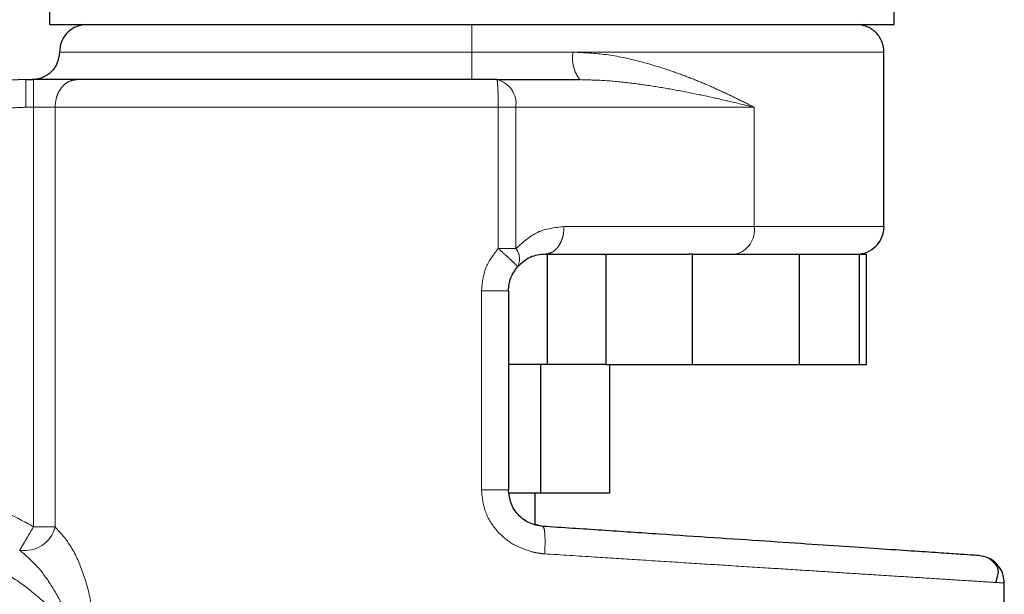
# Model space of a CAD drawing. Header units: millimetres. Extents: x 19 to 255, y 64 to 156.
# Tile 13 of 76: x 55.48 to 57.34, y 64.58 to 65.67. Entities that reach past the tile are written whole.
import ezdxf

# ---------------------------------------------------------------- set-up
doc = ezdxf.new("R2010")
doc.units = ezdxf.units.MM
doc.linetypes.add('PHANTOM', pattern=[12.7, 6.35, -1.27, 1.27, -1.27, 1.27, -1.27])

msp = doc.modelspace()

# ---------------------------------------------------------------- linework, layer by layer
at = {"color": 7, "linetype": 'Continuous', "lineweight": 25}
for p, q in [((55.5321, 65.7688), (55.5321, 65.6573)), ((57.1283, 65.6573), (57.1283, 65.7688)), ((55.5321, 65.6573), (57.1283, 65.6573)), ((57.1092, 65.2756), (57.1092, 65.6052)), ((55.4874, 65.5532), (55.5023, 65.5532)), ((56.3777, 65.5532), (56.5347, 65.5532)), ((56.469, 65.2235), (56.7408, 65.2235)), ((56.4725, 65.2235), (56.4725, 65.0153)), ((56.5836, 65.2235), (56.5836, 65.0153)), ((56.7475, 65.2235), (56.7408, 65.2235)), ((56.7475, 65.0153), (56.7475, 65.2235)), ((56.7475, 65.2235), (56.9487, 65.2235)), ((56.9487, 65.2235), (56.9487, 65.0153)), ((57.0431, 65.2235), (57.0626, 65.2235)), ((57.0626, 65.0153), (57.0626, 65.2235)), ((57.0626, 65.2235), (57.0763, 65.2235)), ((57.0763, 65.0153), (57.0763, 65.2235)), ((56.3996, 65.1541), (56.3996, 64.7787)), ((56.4725, 65.0153), (56.3996, 65.0153)), ((56.4604, 65.0153), (56.4604, 64.7724)), ((56.5836, 65.0153), (56.4725, 65.0153)), ((56.5836, 65.0153), (56.7475, 65.0153)), ((56.5907, 65.0153), (56.5907, 64.7724)), ((56.7475, 65.0153), (56.9487, 65.0153)), ((56.9487, 65.0153), (57.0626, 65.0153)), ((57.0626, 65.0153), (57.0763, 65.0153)), ((56.4604, 64.7724), (56.4008, 64.7724)), ((56.4502, 64.7131), (56.4502, 64.7724)), ((56.5907, 64.7724), (56.4604, 64.7724)), ((56.4644, 64.7094), (56.4502, 64.7128)), ((57.3365, 64.1131), (57.3365, 64.6023))]:
    msp.add_line(p, q, dxfattribs=at)
at = {"color": 8, "linetype": 'PHANTOM', "lineweight": 18}
for p, q in [((55.5512, 65.6052), (56.3302, 65.6052)), ((56.3302, 65.6052), (56.5219, 65.6052)), ((56.5219, 65.6052), (57.1092, 65.6052)), ((55.4874, 65.5011), (55.4874, 65.5532)), ((55.5023, 65.5532), (55.5023, 65.5011)), ((55.5023, 65.5011), (55.4874, 65.5011)), ((55.5023, 65.5011), (55.5023, 64.7085)), ((55.543, 65.5011), (55.5023, 65.5011)), ((55.543, 65.5011), (56.3803, 65.5011)), ((55.543, 64.7085), (55.543, 65.5011)), ((56.3803, 65.5011), (56.3803, 65.2342)), ((56.3803, 65.5011), (56.4133, 65.5011)), ((56.4133, 65.5011), (56.4133, 65.2342)), ((56.4133, 65.5011), (56.8638, 65.5011)), ((56.8638, 65.5011), (56.8638, 65.2756)), ((56.8638, 65.2756), (56.5047, 65.2756)), ((57.1092, 65.2756), (56.8638, 65.2756)), ((56.4133, 65.2342), (56.3803, 65.2342)), ((56.3485, 65.1541), (56.3485, 64.7787)), ((56.3485, 65.1541), (56.3996, 65.1541)), ((56.3996, 64.7787), (56.3485, 64.7787)), ((55.543, 64.7085), (55.5023, 64.7085))]:
    msp.add_line(p, q, dxfattribs=at)
for centre, radius, start, end in [((56.5844, 65.593), 0.0637, 168.9336, 218.7088), ((56.3676, 65.508), 0.0463, 351.4082, 77.4039), ((56.818, 65.2687), 0.0463, 282.592, 8.5923), ((56.3903, 65.2145), 0.0303, 331.0467, 40.5524), ((55.4855, 64.723), 0.0593, 260.8929, 345.8897)]:
    msp.add_arc(centre, radius, start, end, dxfattribs=at)
at = {"color": 7, "linetype": 'Continuous', "lineweight": 25}
for centre, radius, start, end in [((55.4874, 65.2062), 0.347, 90, 162), ((57.0572, 65.2756), 0.0521, 270, 0.0001), ((55.2371, 64.2623), 0.72, 105.8112, 311.2516), ((55.2371, 64.2623), 0.4685, 123.2858, 330.8783)]:
    msp.add_arc(centre, radius, start, end, dxfattribs=at)
for points, knots in [([(55.6032, 65.6573), (55.5967, 65.6566), (55.5866, 65.6555), (55.5745, 65.649), (55.5661, 65.6423), (55.5594, 65.634), (55.5529, 65.6219), (55.5519, 65.6118), (55.5512, 65.6052)], [0, 0, 0, 0, 0.239452, 0.368346, 0.499989, 0.631635, 0.760541, 1, 1, 1, 1]), ([(57.1092, 65.6052), (57.1085, 65.6118), (57.1075, 65.6219), (57.101, 65.634), (57.0943, 65.6423), (57.0859, 65.649), (57.0738, 65.6555), (57.0637, 65.6566), (57.0572, 65.6573)], [0, 0, 0, 0, 0.239459, 0.368365, 0.500011, 0.631654, 0.760548, 1, 1, 1, 1]), ([(55.5512, 65.6052), (55.5503, 65.5979), (55.5483, 65.5825), (55.5343, 65.5651), (55.5168, 65.5549), (55.5048, 65.5537), (55.4991, 65.5532)], [0, 0, 0, 0, 0.27026, 0.56244, 0.789762, 1, 1, 1, 1]), ([(55.5837, 65.5532), (55.5785, 65.5532), (55.568, 65.5532), (55.5478, 65.5532), (55.5256, 65.5532), (55.51, 65.5532), (55.5023, 65.5532)], [0, 0, 0, 0, 0.246821, 0.500008, 0.753185, 1, 1, 1, 1]), ([(56.3777, 65.5532), (56.3409, 65.5532), (56.2666, 65.5532), (56.1548, 65.5532), (56.0439, 65.5532), (55.9364, 65.5532), (55.8346, 65.5532), (55.7408, 65.5532), (55.6558, 65.5532), (55.6076, 65.5532), (55.5837, 65.5532)], [0, 0, 0, 0, 0.121923, 0.246445, 0.372762, 0.5, 0.627238, 0.753557, 0.878079, 1, 1, 1, 1]), ([(56.469, 65.2235), (56.4593, 65.2227), (56.4411, 65.2211), (56.4246, 65.2066), (56.4168, 65.1999)], [0, 0, 0, 0, 0.533305, 1, 1, 1, 1]), ([(56.9349, 65.2235), (56.9514, 65.2235), (56.9845, 65.2235), (57.021, 65.2235), (57.0357, 65.2235), (57.0431, 65.2235)], [0, 0, 0, 0, 0.333229, 0.667332, 1, 1, 1, 1]), ([(56.3996, 65.1541), (56.4004, 65.1625), (56.402, 65.1794), (56.4119, 65.193), (56.4168, 65.1999)], [0, 0, 0, 0, 0.499976, 1, 1, 1, 1]), ([(56.4644, 64.7094), (56.4558, 64.7109), (56.4388, 64.7139), (56.4173, 64.7301), (56.4025, 64.7525), (56.4006, 64.7699), (56.3996, 64.7787)], [0, 0, 0, 0, 0.252066, 0.50172, 0.750573, 1, 1, 1, 1]), ([(57.288, 64.6542), (57.2866, 64.6543), (57.284, 64.6545), (57.2629, 64.6559), (57.2295, 64.6581), (57.1831, 64.6613), (57.1246, 64.6652), (57.0549, 64.6698), (56.9749, 64.6752), (56.8857, 64.6812), (56.7887, 64.6877), (56.6851, 64.6946), (56.5767, 64.7019), (56.5018, 64.7069), (56.4644, 64.7094)], [0, 0, 0, 0, 0.083265, 0.166495, 0.249769, 0.333064, 0.416338, 0.499664, 0.583022, 0.666358, 0.749751, 0.83317, 0.916563, 1, 1, 1, 1]), ([(57.3365, 64.6023), (57.3358, 64.6088), (57.3344, 64.6219), (57.3233, 64.6386), (57.3074, 64.6508), (57.2944, 64.6531), (57.288, 64.6542)], [0, 0, 0, 0, 0.2500034, 0.4999969, 0.7499989, 1, 1, 1, 1]), ([(57.3204, 64.6033), (57.3236, 64.613), (57.33, 64.6322), (57.3145, 64.6436), (57.3068, 64.6493)], [0, 0, 0, 0, 0.503797, 1, 1, 1, 1])]:
    msp.add_open_spline(points, degree=3, knots=knots, dxfattribs=at)
at = {"color": 8, "linetype": 'PHANTOM', "lineweight": 18}
for points, knots in [([(56.3302, 65.6573), (56.3302, 65.6564), (56.3302, 65.6545), (56.3302, 65.6404), (56.3302, 65.6229), (56.3302, 65.611), (56.3302, 65.6052)], [0, 0, 0, 0, 0.270261, 0.56243, 0.789736, 1, 1, 1, 1]), ([(56.3302, 65.6052), (56.3302, 65.5987), (56.3302, 65.5886), (56.3302, 65.5765), (56.3302, 65.5682), (56.3302, 65.5614), (56.3302, 65.555), (56.3302, 65.5539), (56.3302, 65.5532)], [0, 0, 0, 0, 0.239457, 0.368361, 0.5, 0.631639, 0.760543, 1, 1, 1, 1]), ([(56.8638, 65.5011), (56.8536, 65.5063), (56.8344, 65.5161), (56.8041, 65.5305), (56.7736, 65.5441), (56.7417, 65.5572), (56.7002, 65.5725), (56.6484, 65.5883), (56.5861, 65.602), (56.543, 65.6042), (56.5219, 65.6052)], [0, 0, 0, 0, 0.107148, 0.204008, 0.302612, 0.401254, 0.499784, 0.672479, 0.839558, 1, 1, 1, 1]), ([(55.5837, 65.5532), (55.5786, 65.5525), (55.5707, 65.5514), (55.5612, 65.5449), (55.5547, 65.5382), (55.5495, 65.5299), (55.5444, 65.5178), (55.5435, 65.5077), (55.543, 65.5011)], [0, 0, 0, 0, 0.239449, 0.368354, 0.499999, 0.631635, 0.760542, 1, 1, 1, 1]), ([(56.3803, 65.5011), (56.3802, 65.5077), (56.3802, 65.5178), (56.3799, 65.5299), (56.3795, 65.5382), (56.3791, 65.5449), (56.3785, 65.5514), (56.378, 65.5525), (56.3777, 65.5532)], [0, 0, 0, 0, 0.239457, 0.36836, 0.5, 0.63164, 0.760543, 1, 1, 1, 1]), ([(56.5347, 65.5532), (56.5505, 65.5528), (56.5839, 65.552), (56.6326, 65.5468), (56.6811, 65.5398), (56.7283, 65.5314), (56.7726, 65.5223), (56.8182, 65.5121), (56.8473, 65.5051), (56.8638, 65.5011)], [0, 0, 0, 0, 0.13176, 0.277312, 0.418173, 0.560579, 0.706891, 0.834346, 1, 1, 1, 1]), ([(55.4874, 65.5011), (55.4726, 65.5005), (55.4425, 65.4992), (55.3977, 65.4884), (55.3541, 65.4707), (55.3133, 65.4458), (55.277, 65.4148), (55.2467, 65.3787), (55.2226, 65.3394), (55.2121, 65.3112), (55.2069, 65.2973)], [0, 0, 0, 0, 0.119582, 0.243686, 0.371008, 0.499999, 0.628988, 0.756309, 0.880417, 1, 1, 1, 1]), ([(56.5047, 65.2756), (56.4875, 65.2739), (56.4544, 65.2707), (56.4267, 65.246), (56.4133, 65.2342)], [0, 0, 0, 0, 0.5201123, 1, 1, 1, 1]), ([(56.469, 65.2235), (56.4735, 65.2242), (56.4804, 65.2253), (56.4887, 65.2318), (56.4944, 65.2385), (56.499, 65.2468), (56.5034, 65.259), (56.5042, 65.269), (56.5047, 65.2756)], [0, 0, 0, 0, 0.239455, 0.368371, 0.500011, 0.631647, 0.760544, 1, 1, 1, 1]), ([(56.3803, 65.2342), (56.3711, 65.2223), (56.353, 65.1986), (56.35, 65.1689), (56.3485, 65.1541)], [0, 0, 0, 0, 0.503148, 1, 1, 1, 1]), ([(56.4168, 65.1999), (56.4164, 65.2005), (56.4157, 65.2018), (56.4074, 65.2098), (56.395, 65.2212), (56.3851, 65.23), (56.3803, 65.2342)], [0, 0, 0, 0, 0.240586, 0.49999, 0.75941, 1, 1, 1, 1]), ([(55.0244, 64.7358), (55.0431, 64.7434), (55.081, 64.7589), (55.1412, 64.7736), (55.2035, 64.7816), (55.2668, 64.7818), (55.3296, 64.7744), (55.3906, 64.7594), (55.4487, 64.738), (55.4846, 64.7183), (55.5023, 64.7085)], [0, 0, 0, 0, 0.121851, 0.246364, 0.37271, 0.499999, 0.627285, 0.753634, 0.878145, 1, 1, 1, 1]), ([(56.3485, 64.7787), (56.3499, 64.765), (56.3528, 64.7376), (56.3747, 64.7019), (56.4059, 64.6742), (56.4317, 64.6654), (56.4447, 64.6611)], [0, 0, 0, 0, 0.250319, 0.500047, 0.750022, 1, 1, 1, 1]), ([(55.5023, 64.7085), (55.4993, 64.7035), (55.4931, 64.693), (55.4848, 64.6791), (55.4785, 64.6685), (55.4769, 64.6658), (55.4761, 64.6644)], [0, 0, 0, 0, 0.24186, 0.499598, 0.757566, 1, 1, 1, 1]), ([(55.543, 64.7085), (55.5536, 64.6967), (55.5748, 64.673), (55.5975, 64.6202), (55.6132, 64.5619), (55.6153, 64.5203), (55.6164, 64.4993)], [0, 0, 0, 0, 0.245897, 0.494341, 0.745907, 1, 1, 1, 1]), ([(56.4644, 64.7094), (56.4652, 64.7086), (56.467, 64.7069), (56.4685, 64.6949), (56.469, 64.6778), (56.4683, 64.6643), (56.468, 64.6575)], [0, 0, 0, 0, 0.250001, 0.500001, 0.750001, 1, 1, 1, 1]), ([(55.5795, 64.4993), (55.5689, 64.5135), (55.5468, 64.543), (55.5049, 64.583), (55.4542, 64.6197), (55.3943, 64.65), (55.3263, 64.6713), (55.2522, 64.6808), (55.1752, 64.6766), (55.0993, 64.6578), (55.0283, 64.6253), (54.9657, 64.5811), (54.914, 64.5283), (54.8743, 64.4704), (54.8463, 64.4106), (54.829, 64.3517), (54.8209, 64.2956), (54.8201, 64.2422), (54.826, 64.1891), (54.8395, 64.1342), (54.8623, 64.0772), (54.8959, 64.0204), (54.941, 63.9666), (54.9975, 63.919), (55.064, 63.881), (55.1378, 63.8554), (55.2152, 63.8441), (55.2922, 63.8472), (55.3651, 63.8638), (55.4308, 63.8915), (55.4875, 63.9275), (55.5345, 63.9689), (55.5724, 64.0127), (55.5916, 64.0443), (55.6007, 64.0594)], [0, 0, 0, 0, 0.024611, 0.051424, 0.080457, 0.111629, 0.14474, 0.179451, 0.21529, 0.251681, 0.287991, 0.323595, 0.357938, 0.390581, 0.421222, 0.449692, 0.47594, 0.500002, 0.524049, 0.550282, 0.578737, 0.609364, 0.641994, 0.676326, 0.711923, 0.748231, 0.784624, 0.820469, 0.85519, 0.888312, 0.919499, 0.948546, 0.975374, 1, 1, 1, 1]), ([(55.5795, 64.4993), (55.5739, 64.5165), (55.5628, 64.5504), (55.538, 64.5959), (55.5096, 64.6358), (55.487, 64.655), (55.4761, 64.6644)], [0, 0, 0, 0, 0.265014, 0.521286, 0.766879, 1, 1, 1, 1]), ([(56.4447, 64.6611), (56.4491, 64.6601), (56.4569, 64.6585), (56.4647, 64.6578), (56.468, 64.6575)], [0, 0, 0, 0, 0.575369, 1, 1, 1, 1]), ([(56.468, 64.6575), (56.4996, 64.6555), (56.5589, 64.6517), (56.6467, 64.6461), (56.7293, 64.6409), (56.8119, 64.6356), (56.8902, 64.6307), (56.9642, 64.626), (57.0305, 64.6217), (57.0985, 64.6174), (57.1654, 64.6132), (57.2268, 64.6093), (57.2753, 64.6062), (57.3103, 64.604), (57.3324, 64.6026), (57.3352, 64.6024), (57.3365, 64.6023)], [0, 0, 0, 0, 0.066618, 0.125141, 0.189874, 0.250256, 0.316304, 0.380007, 0.441359, 0.500366, 0.585654, 0.668945, 0.75024, 0.834101, 0.917354, 1, 1, 1, 1])]:
    msp.add_open_spline(points, degree=3, knots=knots, dxfattribs=at)

doc.saveas('drawing.dxf')
